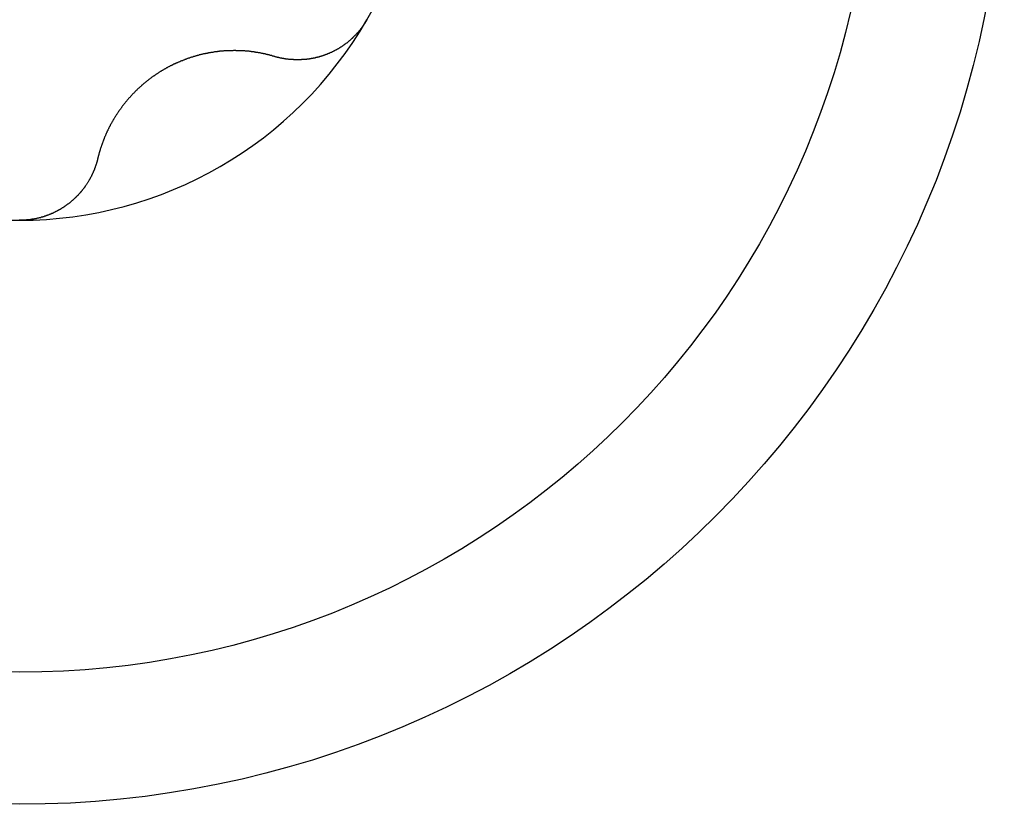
# Model space of a CAD drawing. Extents: x 1107 to 4046, y 937 to 3355.
# Tile 244 of 256: x 2186.98 to 2191.83, y 1837.86 to 1841.73. Entities that reach past the tile are written whole.
import ezdxf

# ---------------------------------------------------------------- set-up
doc = ezdxf.new("R2010")
doc.units = 0
doc.layers.add('KF_VIDA_L___C_REAR', color=7, linetype='CONTINUOUS')

# ---------------------------------------------------------------- blocks, each defined once
blk = doc.blocks.new('KF_VIDA_L___C_REAR')
at = {"layer": 'KF_VIDA_L___C_REAR'}
for points in [[(1.7104, 152.512, 0), (1.70934, 152.511, 0), (1.70827, 152.509, 0), (1.70719, 152.507, 0), (1.70609, 152.505, 0), (1.70499, 152.503, 0), (1.70387, 152.502, 0), (1.70275, 152.5, 0), (1.70161, 152.498, 0), (1.70046, 152.496, 0), (1.6993, 152.494, 0), (1.69813, 152.493, 0), (1.69695, 152.491, 0), (1.69576, 152.489, 0), (1.69456, 152.487, 0), (1.69335, 152.486, 0), (1.69213, 152.484, 0), (1.69089, 152.482, 0), (1.68965, 152.48, 0), (1.6884, 152.479, 0), (1.68714, 152.477, 0), (1.68586, 152.475, 0), (1.68458, 152.473, 0), (1.68329, 152.472, 0), (1.68198, 152.47, 0), (1.68067, 152.468, 0), (1.67935, 152.467, 0), (1.67802, 152.465, 0), (1.67667, 152.463, 0), (1.67532, 152.462, 0), (1.67396, 152.46, 0), (1.67259, 152.458, 0), (1.67121, 152.457, 0), (1.66982, 152.455, 0), (1.66842, 152.453, 0), (1.66701, 152.452, 0), (1.6656, 152.45, 0), (1.66417, 152.448, 0), (1.66274, 152.447, 0), (1.66129, 152.445, 0), (1.65984, 152.444, 0), (1.65838, 152.442, 0), (1.65691, 152.441, 0), (1.65543, 152.439, 0), (1.65394, 152.437, 0), (1.65244, 152.436, 0), (1.65094, 152.434, 0), (1.64942, 152.433, 0), (1.6479, 152.431, 0), (1.64637, 152.43, 0), (1.64483, 152.428, 0), (1.64328, 152.427, 0), (1.64173, 152.425, 0), (1.64016, 152.424, 0), (1.63859, 152.422, 0), (1.63701, 152.421, 0), (1.63542, 152.419, 0), (1.63383, 152.418, 0), (1.63222, 152.416, 0), (1.63061, 152.415, 0), (1.62899, 152.413, 0), (1.62737, 152.412, 0), (1.62573, 152.411, 0), (1.62409, 152.409, 0), (1.62244, 152.408, 0), (1.62079, 152.406, 0), (1.61912, 152.405, 0), (1.61745, 152.404, 0), (1.61577, 152.402, 0), (1.61409, 152.401, 0), (1.61239, 152.399, 0), (1.61069, 152.398, 0), (1.60899, 152.397, 0), (1.60727, 152.396, 0), (1.60555, 152.394, 0), (1.60383, 152.393, 0), (1.60209, 152.392, 0), (1.60035, 152.39, 0), (1.5986, 152.389, 0), (1.59685, 152.388, 0), (1.59509, 152.387, 0), (1.59332, 152.385, 0), (1.59155, 152.384, 0), (1.58977, 152.383, 0), (1.58798, 152.382, 0), (1.58619, 152.381, 0), (1.58439, 152.379, 0), (1.58259, 152.378, 0), (1.58078, 152.377, 0), (1.57896, 152.376, 0), (1.57714, 152.375, 0), (1.57531, 152.374, 0), (1.57348, 152.372, 0), (1.57164, 152.371, 0), (1.5698, 152.37, 0), (1.56795, 152.369, 0), (1.5661, 152.368, 0), (1.56424, 152.367, 0), (1.56237, 152.366, 0), (1.56051, 152.365, 0), (1.55863, 152.364, 0), (1.55675, 152.363, 0), (1.55487, 152.362, 0), (1.55299, 152.361, 0), (1.55109, 152.36, 0), (1.5492, 152.359, 0), (1.5473, 152.358, 0), (1.5454, 152.357, 0), (1.54349, 152.356, 0), (1.54158, 152.355, 0), (1.53966, 152.354, 0), (1.53775, 152.353, 0), (1.53582, 152.352, 0), (1.5339, 152.352, 0), (1.53197, 152.351, 0), (1.53004, 152.35, 0), (1.52811, 152.349, 0), (1.52617, 152.348, 0), (1.52423, 152.347, 0), (1.52228, 152.346, 0), (1.52034, 152.346, 0), (1.51839, 152.345, 0), (1.51644, 152.344, 0), (1.51449, 152.343, 0), (1.51253, 152.342, 0), (1.51057, 152.342, 0), (1.50861, 152.341, 0), (1.50665, 152.34, 0), (1.50469, 152.339, 0), (1.50273, 152.339, 0), (1.50076, 152.338, 0), (1.49879, 152.337, 0), (1.49682, 152.337, 0), (1.49485, 152.336, 0), (1.49288, 152.335, 0), (1.4909, 152.335, 0), (1.48893, 152.334, 0), (1.48696, 152.333, 0), (1.48498, 152.333, 0), (1.483, 152.332, 0), (1.48103, 152.332, 0), (1.47905, 152.331, 0), (1.47707, 152.33, 0), (1.47509, 152.33, 0), (1.47311, 152.329, 0), (1.47113, 152.329, 0), (1.46915, 152.328, 0), (1.46718, 152.328, 0), (1.4652, 152.327, 0), (1.46322, 152.327, 0), (1.46124, 152.326, 0), (1.45926, 152.326, 0), (1.45729, 152.325, 0), (1.45531, 152.325, 0), (1.45334, 152.324, 0), (1.45136, 152.324, 0), (1.44939, 152.323, 0), (1.44742, 152.323, 0), (1.44545, 152.323, 0), (1.44348, 152.322, 0), (1.44151, 152.322, 0), (1.43954, 152.321, 0), (1.43758, 152.321, 0), (1.43561, 152.321, 0), (1.43365, 152.32, 0), (1.43169, 152.32, 0), (1.42974, 152.32, 0), (1.42778, 152.32, 0), (1.42583, 152.319, 0), (1.42388, 152.319, 0), (1.42193, 152.319, 0), (1.41998, 152.318, 0), (1.41803, 152.318, 0), (1.41608, 152.318, 0), (1.41413, 152.318, 0), (1.41217, 152.317, 0), (1.41021, 152.317, 0), (1.40825, 152.317, 0), (1.40629, 152.317, 0), (1.40433, 152.317, 0), (1.40236, 152.316, 0), (1.40039, 152.316, 0), (1.39842, 152.316, 0), (1.39645, 152.316, 0), (1.39448, 152.316, 0), (1.39251, 152.316, 0), (1.39053, 152.316, 0), (1.38856, 152.316, 0), (1.38658, 152.315, 0), (1.3846, 152.315, 0), (1.38262, 152.315, 0), (1.38064, 152.315, 0), (1.37866, 152.315, 0), (1.37668, 152.315, 0), (1.3747, 152.315, 0), (1.37272, 152.315, 0), (1.37073, 152.315, 0), (1.36875, 152.315, 0), (1.36676, 152.315, 0), (1.36478, 152.315, 0), (1.36279, 152.315, 0), (1.36081, 152.315, 0), (1.35882, 152.315, 0), (1.35683, 152.315, 0), (1.35485, 152.315, 0), (1.35286, 152.315, 0), (1.35087, 152.315, 0), (1.34889, 152.316, 0), (1.3469, 152.316, 0), (1.34492, 152.316, 0), (1.34293, 152.316, 0), (1.34095, 152.316, 0), (1.33896, 152.316, 0), (1.33698, 152.316, 0), (1.33499, 152.316, 0), (1.33301, 152.317, 0), (1.33103, 152.317, 0), (1.32905, 152.317, 0), (1.32707, 152.317, 0), (1.32509, 152.317, 0), (1.32311, 152.318, 0), (1.32114, 152.318, 0), (1.31916, 152.318, 0), (1.31719, 152.318, 0), (1.31521, 152.319, 0), (1.31324, 152.319, 0), (1.31127, 152.319, 0), (1.3093, 152.32, 0), (1.30734, 152.32, 0), (1.30537, 152.32, 0), (1.30341, 152.32, 0), (1.30144, 152.321, 0), (1.29948, 152.321, 0), (1.29753, 152.321, 0), (1.29557, 152.322, 0), (1.29362, 152.322, 0), (1.29167, 152.323, 0), (1.28972, 152.323, 0), (1.28777, 152.323, 0), (1.28582, 152.324, 0), (1.28388, 152.324, 0), (1.28194, 152.325, 0), (1.28001, 152.325, 0), (1.27807, 152.325, 0), (1.27614, 152.326, 0), (1.27421, 152.326, 0), (1.27228, 152.327, 0), (1.27036, 152.327, 0), (1.26844, 152.328, 0), (1.26652, 152.328, 0), (1.26461, 152.329, 0), (1.2627, 152.329, 0), (1.26079, 152.33, 0), (1.25889, 152.33, 0), (1.25699, 152.331, 0), (1.25509, 152.332, 0)], [(1.25509, 152.332, 0), (1.25278, 152.332, 0), (1.25046, 152.333, 0), (1.24814, 152.334, 0), (1.24582, 152.334, 0), (1.2435, 152.335, 0), (1.24118, 152.336, 0), (1.23885, 152.336, 0), (1.23652, 152.337, 0), (1.23419, 152.337, 0), (1.23186, 152.338, 0), (1.22953, 152.339, 0), (1.22719, 152.339, 0), (1.22486, 152.34, 0), (1.22252, 152.34, 0), (1.22018, 152.341, 0), (1.21784, 152.342, 0), (1.2155, 152.342, 0), (1.21315, 152.343, 0), (1.21081, 152.343, 0), (1.20846, 152.344, 0), (1.20612, 152.344, 0), (1.20377, 152.345, 0), (1.20142, 152.345, 0), (1.19907, 152.346, 0), (1.19672, 152.346, 0), (1.19437, 152.347, 0), (1.19201, 152.347, 0), (1.18966, 152.348, 0), (1.18731, 152.348, 0), (1.18495, 152.349, 0), (1.1826, 152.349, 0), (1.18024, 152.349, 0), (1.17789, 152.35, 0), (1.17553, 152.35, 0), (1.17318, 152.351, 0), (1.17082, 152.351, 0), (1.16846, 152.352, 0), (1.16611, 152.352, 0), (1.16375, 152.352, 0), (1.1614, 152.353, 0), (1.15904, 152.353, 0), (1.15668, 152.353, 0), (1.15433, 152.354, 0), (1.15197, 152.354, 0), (1.14962, 152.354, 0), (1.14727, 152.355, 0), (1.14491, 152.355, 0), (1.14256, 152.355, 0), (1.14021, 152.356, 0), (1.13786, 152.356, 0), (1.1355, 152.356, 0), (1.13315, 152.356, 0), (1.1308, 152.357, 0), (1.12846, 152.357, 0), (1.12611, 152.357, 0), (1.12376, 152.357, 0), (1.12142, 152.358, 0), (1.11907, 152.358, 0), (1.11673, 152.358, 0), (1.11439, 152.358, 0), (1.11205, 152.358, 0), (1.10971, 152.359, 0), (1.10738, 152.359, 0), (1.10504, 152.359, 0), (1.10271, 152.359, 0), (1.10038, 152.359, 0), (1.09804, 152.359, 0), (1.09569, 152.359, 0), (1.09334, 152.36, 0), (1.09099, 152.36, 0), (1.08862, 152.36, 0), (1.08625, 152.36, 0), (1.08388, 152.36, 0), (1.08149, 152.36, 0), (1.0791, 152.36, 0), (1.07671, 152.36, 0), (1.07431, 152.36, 0), (1.0719, 152.36, 0), (1.06949, 152.36, 0), (1.06707, 152.36, 0), (1.06464, 152.361, 0), (1.06221, 152.361, 0), (1.05978, 152.361, 0), (1.05734, 152.361, 0), (1.05489, 152.361, 0), (1.05244, 152.361, 0), (1.04999, 152.36, 0), (1.04753, 152.36, 0), (1.04506, 152.36, 0), (1.04259, 152.36, 0), (1.04012, 152.36, 0), (1.03764, 152.36, 0), (1.03515, 152.36, 0), (1.03267, 152.36, 0), (1.03017, 152.36, 0), (1.02768, 152.36, 0), (1.02518, 152.36, 0), (1.02267, 152.36, 0), (1.02017, 152.36, 0), (1.01766, 152.359, 0), (1.01514, 152.359, 0), (1.01262, 152.359, 0), (1.0101, 152.359, 0), (1.00758, 152.359, 0), (1.00505, 152.359, 0), (1.00252, 152.358, 0), (0.999983, 152.358, 0), (0.997446, 152.358, 0), (0.994906, 152.358, 0), (0.992364, 152.357, 0), (0.989819, 152.357, 0), (0.987272, 152.357, 0), (0.984722, 152.357, 0), (0.98217, 152.356, 0), (0.979616, 152.356, 0), (0.97706, 152.356, 0), (0.974502, 152.356, 0), (0.971942, 152.355, 0), (0.96938, 152.355, 0), (0.966817, 152.355, 0), (0.964252, 152.354, 0), (0.961686, 152.354, 0), (0.959118, 152.354, 0), (0.956549, 152.353, 0), (0.953979, 152.353, 0), (0.951408, 152.352, 0), (0.948836, 152.352, 0), (0.946263, 152.352, 0), (0.943689, 152.351, 0), (0.941115, 152.351, 0), (0.93854, 152.35, 0), (0.935965, 152.35, 0), (0.933389, 152.349, 0), (0.930813, 152.349, 0), (0.928237, 152.348, 0), (0.925661, 152.348, 0), (0.923085, 152.347, 0), (0.920509, 152.347, 0), (0.917934, 152.346, 0), (0.915358, 152.346, 0), (0.912784, 152.345, 0), (0.910209, 152.345, 0), (0.907636, 152.344, 0), (0.905063, 152.344, 0), (0.902491, 152.343, 0), (0.89992, 152.343, 0), (0.89735, 152.342, 0), (0.894782, 152.341, 0), (0.892214, 152.341, 0), (0.889648, 152.34, 0), (0.887083, 152.339, 0), (0.884519, 152.339, 0), (0.881957, 152.338, 0), (0.879397, 152.337, 0), (0.876839, 152.337, 0), (0.874283, 152.336, 0), (0.871728, 152.335, 0), (0.869176, 152.335, 0), (0.866626, 152.334, 0), (0.864078, 152.333, 0), (0.861533, 152.332, 0), (0.85899, 152.332, 0), (0.856449, 152.331, 0), (0.853911, 152.33, 0), (0.851376, 152.329, 0), (0.848844, 152.328, 0), (0.846315, 152.328, 0), (0.843789, 152.327, 0), (0.841266, 152.326, 0), (0.838746, 152.325, 0), (0.83623, 152.324, 0), (0.833717, 152.323, 0), (0.831208, 152.323, 0), (0.828702, 152.322, 0), (0.8262, 152.321, 0), (0.823702, 152.32, 0), (0.821208, 152.319, 0), (0.818718, 152.318, 0), (0.816232, 152.317, 0), (0.81375, 152.316, 0), (0.811272, 152.315, 0), (0.808799, 152.314, 0), (0.806331, 152.313, 0), (0.803867, 152.312, 0), (0.801408, 152.311, 0), (0.798953, 152.311, 0), (0.796504, 152.31, 0), (0.794059, 152.309, 0), (0.79162, 152.308, 0), (0.789186, 152.306, 0), (0.786757, 152.305, 0), (0.784333, 152.304, 0), (0.781915, 152.303, 0), (0.779503, 152.302, 0), (0.777096, 152.301, 0), (0.774695, 152.3, 0), (0.7723, 152.299, 0), (0.769911, 152.298, 0), (0.767528, 152.297, 0), (0.765151, 152.296, 0), (0.76278, 152.295, 0), (0.760416, 152.294, 0), (0.758058, 152.293, 0), (0.755707, 152.291, 0), (0.753363, 152.29, 0), (0.751025, 152.289, 0), (0.748694, 152.288, 0), (0.74637, 152.287, 0), (0.744053, 152.286, 0), (0.741743, 152.285, 0), (0.73944, 152.283, 0), (0.737145, 152.282, 0), (0.734857, 152.281, 0), (0.732577, 152.28, 0), (0.730304, 152.279, 0), (0.728039, 152.277, 0), (0.725782, 152.276, 0), (0.723533, 152.275, 0), (0.721292, 152.274, 0), (0.719059, 152.272, 0), (0.716834, 152.271, 0), (0.714617, 152.27, 0), (0.712409, 152.269, 0), (0.710208, 152.267, 0), (0.70801, 152.266, 0), (0.705814, 152.265, 0), (0.703619, 152.263, 0), (0.701425, 152.262, 0), (0.699234, 152.261, 0), (0.697045, 152.26, 0), (0.694857, 152.258, 0), (0.692672, 152.257, 0), (0.690489, 152.255, 0), (0.688308, 152.254, 0), (0.68613, 152.253, 0), (0.683954, 152.251, 0), (0.681781, 152.25, 0), (0.679611, 152.248, 0), (0.677443, 152.247, 0), (0.675278, 152.246, 0), (0.673116, 152.244, 0), (0.670958, 152.243, 0), (0.668802, 152.241, 0), (0.66665, 152.24, 0), (0.664501, 152.238, 0), (0.662355, 152.237, 0), (0.660213, 152.235, 0), (0.658075, 152.234, 0), (0.655941, 152.232, 0), (0.65381, 152.231, 0), (0.651683, 152.229, 0), (0.64956, 152.228, 0), (0.647442, 152.226, 0), (0.645327, 152.225, 0), (0.643217, 152.223, 0), (0.641112, 152.221, 0), (0.63901, 152.22, 0), (0.636914, 152.218, 0), (0.634822, 152.217, 0), (0.632735, 152.215, 0), (0.630652, 152.213, 0), (0.628575, 152.212, 0), (0.626503, 152.21, 0), (0.624436, 152.208, 0), (0.622374, 152.207, 0), (0.620318, 152.205, 0), (0.618267, 152.203, 0), (0.616221, 152.202, 0), (0.614181, 152.2, 0), (0.612147, 152.198, 0), (0.610119, 152.197, 0), (0.608097, 152.195, 0), (0.60608, 152.193, 0), (0.60407, 152.191, 0), (0.602066, 152.19, 0), (0.600068, 152.188, 0), (0.598077, 152.186, 0), (0.596092, 152.184, 0), (0.594114, 152.183, 0), (0.592142, 152.181, 0), (0.590177, 152.179, 0), (0.588219, 152.177, 0), (0.586268, 152.176, 0), (0.584324, 152.174, 0), (0.582387, 152.172, 0), (0.580458, 152.17, 0), (0.578536, 152.168, 0), (0.576621, 152.166, 0), (0.574713, 152.165, 0), (0.572814, 152.163, 0), (0.570922, 152.161, 0), (0.569038, 152.159, 0), (0.567162, 152.157, 0), (0.565293, 152.155, 0), (0.563433, 152.153, 0), (0.561581, 152.151, 0), (0.559738, 152.15, 0), (0.557902, 152.148, 0), (0.556075, 152.146, 0), (0.554257, 152.144, 0), (0.552448, 152.142, 0), (0.550647, 152.14, 0), (0.548855, 152.138, 0), (0.547072, 152.136, 0), (0.545297, 152.134, 0), (0.543532, 152.132, 0), (0.541775, 152.13, 0), (0.540027, 152.128, 0), (0.538288, 152.126, 0), (0.536558, 152.124, 0), (0.534836, 152.122, 0), (0.533124, 152.12, 0), (0.531421, 152.118, 0), (0.529726, 152.116, 0), (0.528041, 152.114, 0), (0.526364, 152.112, 0), (0.524697, 152.11, 0), (0.523039, 152.108, 0), (0.521389, 152.106, 0), (0.519749, 152.104, 0), (0.518118, 152.102, 0), (0.516497, 152.1, 0), (0.514884, 152.098, 0), (0.51328, 152.096, 0), (0.511686, 152.094, 0), (0.510101, 152.092, 0), (0.508525, 152.09, 0), (0.506959, 152.088, 0), (0.505401, 152.086, 0), (0.503853, 152.084, 0), (0.502315, 152.082, 0), (0.500786, 152.08, 0), (0.499266, 152.078, 0), (0.497755, 152.076, 0), (0.496254, 152.073, 0), (0.494763, 152.071, 0), (0.49328, 152.069, 0), (0.491808, 152.067, 0), (0.490345, 152.065, 0), (0.488891, 152.063, 0), (0.487447, 152.061, 0), (0.486012, 152.059, 0), (0.484588, 152.057, 0), (0.483172, 152.055, 0), (0.481767, 152.053, 0), (0.480371, 152.05, 0), (0.478984, 152.048, 0), (0.477608, 152.046, 0), (0.476241, 152.044, 0), (0.474883, 152.042, 0), (0.473536, 152.04, 0), (0.472198, 152.038, 0), (0.47087, 152.036, 0), (0.469552, 152.034, 0), (0.468244, 152.031, 0), (0.466946, 152.029, 0), (0.465657, 152.027, 0), (0.464379, 152.025, 0), (0.46311, 152.023, 0), (0.461852, 152.021, 0), (0.460603, 152.019, 0), (0.459364, 152.017, 0), (0.458135, 152.015, 0), (0.456917, 152.012, 0), (0.455708, 152.01, 0), (0.45451, 152.008, 0), (0.453321, 152.006, 0), (0.452143, 152.004, 0), (0.450975, 152.002, 0), (0.449817, 152, 0), (0.448669, 151.998, 0), (0.447531, 151.996, 0), (0.446404, 151.993, 0), (0.445287, 151.991, 0), (0.44418, 151.989, 0), (0.443083, 151.987, 0), (0.441997, 151.985, 0), (0.440921, 151.983, 0), (0.439855, 151.981, 0), (0.4388, 151.979, 0), (0.437755, 151.977, 0), (0.43672, 151.975, 0), (0.435691, 151.972, 0), (0.434668, 151.97, 0), (0.433652, 151.968, 0), (0.432642, 151.966, 0), (0.431638, 151.964, 0), (0.430641, 151.962, 0), (0.42965, 151.96, 0), (0.428666, 151.958, 0), (0.427688, 151.955, 0), (0.426717, 151.953, 0), (0.425752, 151.951, 0), (0.424794, 151.949, 0), (0.423843, 151.947, 0), (0.422899, 151.945, 0), (0.421961, 151.942, 0), (0.421029, 151.94, 0), (0.420105, 151.938, 0), (0.419187, 151.936, 0), (0.418277, 151.934, 0), (0.417373, 151.932, 0), (0.416476, 151.929, 0), (0.415586, 151.927, 0), (0.414703, 151.925, 0), (0.413827, 151.923, 0), (0.412958, 151.921, 0), (0.412096, 151.918, 0), (0.411241, 151.916, 0), (0.410394, 151.914, 0), (0.409553, 151.912, 0), (0.40872, 151.909, 0), (0.407894, 151.907, 0), (0.407075, 151.905, 0), (0.406263, 151.903, 0), (0.405459, 151.9, 0), (0.404662, 151.898, 0), (0.403873, 151.896, 0), (0.403091, 151.894, 0), (0.402316, 151.891, 0), (0.401549, 151.889, 0), (0.40079, 151.887, 0), (0.400038, 151.884, 0), (0.399293, 151.882, 0), (0.398556, 151.88, 0), (0.397827, 151.878, 0), (0.397106, 151.875, 0), (0.396392, 151.873, 0), (0.395686, 151.871, 0), (0.394988, 151.868, 0), (0.394297, 151.866, 0), (0.393615, 151.864, 0), (0.39294, 151.861, 0), (0.392273, 151.859, 0), (0.391615, 151.857, 0), (0.390964, 151.855, 0), (0.390321, 151.852, 0), (0.389686, 151.85, 0), (0.389059, 151.848, 0), (0.38844, 151.845, 0), (0.38783, 151.843, 0), (0.387228, 151.841, 0), (0.386633, 151.838, 0), (0.386047, 151.836, 0), (0.38547, 151.834, 0), (0.3849, 151.831, 0), (0.384339, 151.829, 0)], [(0, 151.525, 0), (-0.00211, 151.525, 0)], [(0.384339, 151.829, 0), (0.383878, 151.827, 0), (0.383406, 151.825, 0), (0.382924, 151.823, 0), (0.382432, 151.821, 0), (0.38193, 151.819, 0), (0.381418, 151.817, 0), (0.380896, 151.815, 0), (0.380364, 151.814, 0), (0.379822, 151.812, 0), (0.379271, 151.81, 0), (0.378709, 151.808, 0), (0.378138, 151.806, 0), (0.377557, 151.804, 0), (0.376966, 151.802, 0), (0.376365, 151.8, 0), (0.375755, 151.798, 0), (0.375135, 151.796, 0), (0.374506, 151.795, 0), (0.373866, 151.793, 0), (0.373218, 151.791, 0), (0.37256, 151.789, 0), (0.371892, 151.787, 0), (0.371215, 151.785, 0), (0.370528, 151.783, 0), (0.369832, 151.781, 0), (0.369127, 151.78, 0), (0.368412, 151.778, 0), (0.367688, 151.776, 0), (0.366955, 151.774, 0), (0.366213, 151.772, 0), (0.365461, 151.77, 0), (0.3647, 151.768, 0), (0.36393, 151.767, 0), (0.363151, 151.765, 0), (0.362363, 151.763, 0), (0.361566, 151.761, 0), (0.36076, 151.759, 0), (0.359945, 151.758, 0), (0.359121, 151.756, 0), (0.358288, 151.754, 0), (0.357446, 151.752, 0), (0.356595, 151.75, 0), (0.355736, 151.749, 0), (0.354868, 151.747, 0), (0.353991, 151.745, 0), (0.353105, 151.743, 0), (0.352211, 151.741, 0), (0.351308, 151.74, 0), (0.350396, 151.738, 0), (0.349476, 151.736, 0), (0.348547, 151.734, 0), (0.34761, 151.733, 0), (0.346664, 151.731, 0), (0.345709, 151.729, 0), (0.344747, 151.727, 0), (0.343776, 151.726, 0), (0.342796, 151.724, 0), (0.341809, 151.722, 0), (0.340812, 151.72, 0), (0.339808, 151.719, 0), (0.338796, 151.717, 0), (0.337775, 151.715, 0), (0.336746, 151.714, 0), (0.335709, 151.712, 0), (0.334664, 151.71, 0), (0.333611, 151.709, 0), (0.332549, 151.707, 0), (0.33148, 151.705, 0), (0.330403, 151.704, 0), (0.329318, 151.702, 0), (0.328225, 151.7, 0), (0.327124, 151.699, 0), (0.326015, 151.697, 0), (0.324899, 151.695, 0), (0.323774, 151.694, 0), (0.322642, 151.692, 0), (0.321502, 151.691, 0), (0.320355, 151.689, 0), (0.3192, 151.687, 0), (0.318037, 151.686, 0), (0.316867, 151.684, 0), (0.315689, 151.683, 0), (0.314504, 151.681, 0), (0.313311, 151.679, 0), (0.31211, 151.678, 0), (0.310901, 151.676, 0), (0.30968, 151.675, 0), (0.308449, 151.673, 0), (0.307207, 151.672, 0), (0.305955, 151.67, 0), (0.304693, 151.669, 0), (0.30342, 151.667, 0), (0.302136, 151.666, 0), (0.300843, 151.664, 0), (0.299539, 151.663, 0), (0.298225, 151.661, 0), (0.296901, 151.66, 0), (0.295567, 151.658, 0), (0.294222, 151.657, 0), (0.292868, 151.655, 0), (0.291504, 151.654, 0), (0.29013, 151.652, 0), (0.288746, 151.651, 0), (0.287352, 151.649, 0), (0.285949, 151.648, 0), (0.284536, 151.646, 0), (0.283114, 151.645, 0), (0.281681, 151.643, 0), (0.28024, 151.642, 0), (0.278789, 151.64, 0), (0.277328, 151.639, 0), (0.275858, 151.637, 0), (0.274379, 151.636, 0), (0.272891, 151.635, 0), (0.271393, 151.633, 0), (0.269886, 151.632, 0), (0.268371, 151.63, 0), (0.266846, 151.629, 0), (0.265312, 151.628, 0), (0.263769, 151.626, 0), (0.262218, 151.625, 0), (0.260657, 151.623, 0), (0.259088, 151.622, 0), (0.25751, 151.621, 0), (0.255923, 151.619, 0), (0.254328, 151.618, 0), (0.252724, 151.617, 0), (0.251112, 151.615, 0), (0.249491, 151.614, 0), (0.247862, 151.613, 0), (0.246225, 151.611, 0), (0.244579, 151.61, 0), (0.242925, 151.609, 0), (0.241262, 151.607, 0), (0.239592, 151.606, 0), (0.237914, 151.605, 0), (0.236227, 151.604, 0), (0.234532, 151.602, 0), (0.23283, 151.601, 0), (0.23112, 151.6, 0), (0.229401, 151.599, 0), (0.227675, 151.597, 0), (0.225942, 151.596, 0), (0.2242, 151.595, 0), (0.222451, 151.594, 0), (0.220695, 151.593, 0), (0.218931, 151.591, 0), (0.217159, 151.59, 0), (0.21538, 151.589, 0), (0.213594, 151.588, 0), (0.2118, 151.587, 0), (0.21, 151.586, 0), (0.208191, 151.584, 0), (0.206376, 151.583, 0), (0.204554, 151.582, 0), (0.202725, 151.581, 0), (0.200888, 151.58, 0), (0.199045, 151.579, 0), (0.197195, 151.578, 0), (0.195338, 151.577, 0), (0.193474, 151.576, 0), (0.191603, 151.575, 0), (0.189726, 151.574, 0), (0.187842, 151.573, 0), (0.185952, 151.572, 0), (0.184055, 151.571, 0), (0.182151, 151.57, 0), (0.180241, 151.569, 0), (0.178325, 151.568, 0), (0.176403, 151.567, 0), (0.174474, 151.566, 0), (0.172539, 151.565, 0), (0.170598, 151.564, 0), (0.168651, 151.563, 0), (0.166698, 151.562, 0), (0.164739, 151.561, 0), (0.162775, 151.56, 0), (0.160805, 151.559, 0), (0.15883, 151.558, 0), (0.156849, 151.558, 0), (0.154863, 151.557, 0), (0.152872, 151.556, 0), (0.150876, 151.555, 0), (0.148874, 151.554, 0), (0.146868, 151.553, 0), (0.144857, 151.553, 0), (0.142841, 151.552, 0), (0.140821, 151.551, 0), (0.138796, 151.55, 0), (0.136767, 151.55, 0), (0.134733, 151.549, 0), (0.132695, 151.548, 0), (0.130653, 151.547, 0), (0.128607, 151.547, 0), (0.126557, 151.546, 0), (0.124503, 151.545, 0), (0.122446, 151.545, 0), (0.120384, 151.544, 0), (0.11832, 151.543, 0), (0.116251, 151.543, 0), (0.11418, 151.542, 0), (0.112105, 151.541, 0), (0.110027, 151.541, 0), (0.107946, 151.54, 0), (0.105862, 151.54, 0), (0.103775, 151.539, 0), (0.101685, 151.538, 0), (0.099593, 151.538, 0), (0.097498, 151.537, 0), (0.0954, 151.537, 0), (0.0933, 151.536, 0), (0.091198, 151.536, 0), (0.089094, 151.535, 0), (0.086987, 151.535, 0), (0.084879, 151.534, 0), (0.082768, 151.534, 0), (0.080656, 151.533, 0), (0.078542, 151.533, 0), (0.076427, 151.533, 0), (0.07431, 151.532, 0), (0.072191, 151.532, 0), (0.070071, 151.531, 0), (0.06795, 151.531, 0), (0.065828, 151.531, 0), (0.063705, 151.53, 0), (0.061581, 151.53, 0), (0.059455, 151.53, 0), (0.05733, 151.529, 0), (0.055203, 151.529, 0), (0.053076, 151.529, 0), (0.050949, 151.528, 0), (0.048821, 151.528, 0), (0.046692, 151.528, 0), (0.044564, 151.528, 0), (0.042436, 151.527, 0), (0.040307, 151.527, 0), (0.038179, 151.527, 0), (0.036051, 151.527, 0), (0.033923, 151.527, 0), (0.031796, 151.526, 0), (0.029669, 151.526, 0), (0.027543, 151.526, 0), (0.025417, 151.526, 0), (0.023293, 151.526, 0), (0.021169, 151.526, 0), (0.019046, 151.525, 0), (0.016924, 151.525, 0), (0.014803, 151.525, 0), (0.012684, 151.525, 0), (0.010566, 151.525, 0), (0.00845, 151.525, 0), (0.006335, 151.525, 0), (0.004221, 151.525, 0), (0.00211, 151.525, 0), (0, 151.525, 0)]]:
    blk.add_polyline3d(points, dxfattribs=at)
for radius in [4.85, 4.2]:
    blk.add_circle((0, 153.5), radius, dxfattribs=at)
for start, end in [(330, 30), (210, 270), (270, 330)]:
    blk.add_arc((0, 153.5), 1.975, start, end, dxfattribs=at)

msp = doc.modelspace()

# ---------------------------------------------------------------- block references
at = {"layer": 'KF_VIDA_L___C_REAR'}
msp.add_blockref('KF_VIDA_L___C_REAR', (2186.9791, 1689.2132), dxfattribs=at)

doc.saveas('drawing.dxf')
